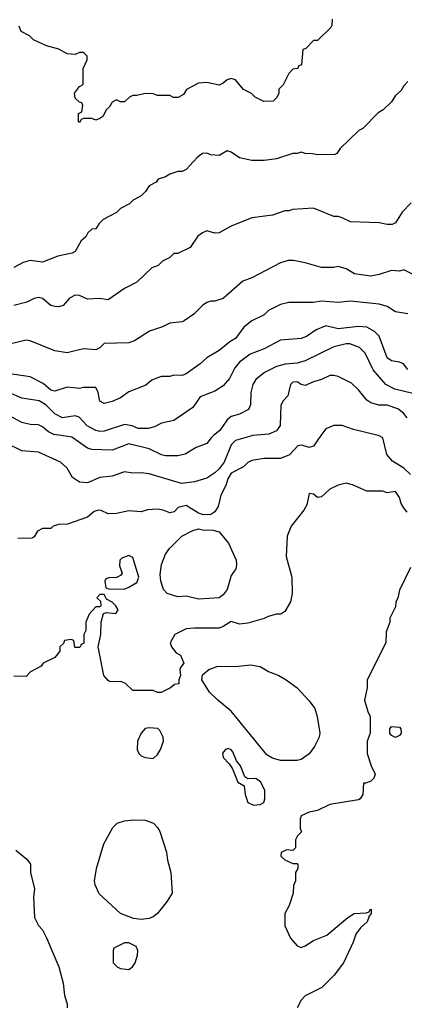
# Model space of a CAD drawing. Header units: inches. Extents: x 2348341 to 2479810, y 460419 to 613669.
# Tile 171 of 256: x 2366359 to 2368233, y 527228 to 532028. Entities that reach past the tile are written whole.
import ezdxf

# ---------------------------------------------------------------- set-up
doc = ezdxf.new("R2010")
doc.units = ezdxf.units.IN
doc.header["$MEASUREMENT"] = 0
doc.layers.add('C3562', color=7, linetype='Continuous')
doc.layers.add('C3563', color=7, linetype='Continuous')

msp = doc.modelspace()

# ---------------------------------------------------------------- linework, layer by layer
at = {"layer": 'C3562', "color": 2}
for points, elevation in [([(2367495.2, 530000), (2367490, 529999.5), (2367410, 529977), (2367390, 529956), (2367354.4, 529870), (2367330, 529838), (2367310, 529818), (2367270, 529792.7), (2367210, 529775.1), (2367146.8, 529766.8), (2366990, 529813.2), (2366950, 529819), (2366910, 529817.2), (2366870, 529824), (2366810, 529802.7), (2366750, 529796), (2366690, 529769.3), (2366650, 529773.2), (2366616, 529796), (2366590, 529842), (2366558, 529870), (2366450, 529919.3), (2366370, 529925.2), (2366290, 529965.2)], 102), ([(2367826.1, 530000), (2367790, 529948.7), (2367770, 529942), (2367733.6, 529953.6), (2367714, 529950), (2367673.7, 529906.3), (2367630, 529888.7), (2367550, 529889), (2367490, 529879), (2367470, 529868.7), (2367450, 529848), (2367390, 529817), (2367372.7, 529790), (2367362.8, 529757.2), (2367339.1, 529710), (2367325.2, 529654.8), (2367310, 529628.7), (2367290, 529615.3), (2367254.6, 529614.6), (2367230, 529622), (2367170, 529659), (2367131.1, 529648.9), (2367110.8, 529629.2), (2367090, 529624), (2367057.2, 529637.2), (2367030, 529641.2), (2366982, 529638), (2366950, 529629), (2366890, 529634), (2366830, 529621.2), (2366790, 529619), (2366755.5, 529635.5), (2366743.5, 529636.5), (2366722, 529630), (2366690, 529602), (2366591.1, 529568.9), (2366547.3, 529567.3), (2366522, 529558), (2366510, 529548), (2366470, 529548), (2366445.4, 529534.6), (2366430, 529506), (2366419.6, 529500.4), (2366350, 529498)], 106), ([(2367303.3, 530000), (2367291.3, 529990), (2367270, 529962), (2367218.5, 529941.5), (2367164.7, 529910), (2367130, 529900.9), (2367070, 529902), (2367050, 529907), (2366990, 529936.2), (2366890, 529959.6), (2366810, 529929.2), (2366710, 529932), (2366690, 529939.5), (2366612.4, 529992.4), (2366561.7, 530000)], 98), ([(2368262.9, 529810), (2368230, 529840.7), (2368175.6, 529875.6), (2368147.5, 529907.5), (2368128, 529990), (2368110, 529999), (2368106, 530000)], 106), ([(2368246.7, 529626.7), (2368229.3, 529650), (2368218, 529670), (2368210, 529698), (2368190, 529728), (2368150, 529722), (2368128.9, 529728.9), (2368050, 529729), (2367980.2, 529760.2), (2367950, 529768.7), (2367910, 529759), (2367870, 529739), (2367830, 529702), (2367810, 529698), (2367790, 529715.3), (2367770, 529718), (2367758, 529662), (2367743.5, 529636.5), (2367682, 529558), (2367662, 529510), (2367658, 529410), (2367684.7, 529310), (2367686, 529230), (2367678, 529190), (2367650, 529142), (2367630.8, 529129.2), (2367610, 529129), (2367570, 529119), (2367550, 529109), (2367470, 529085.2), (2367430, 529081.2), (2367390, 529093.2), (2367350, 529069), (2367330, 529062), (2367210, 529062), (2367170, 529058), (2367114, 529030), (2367092, 528990), (2367098, 528970), (2367121, 528941), (2367142, 528930), (2367158, 528890), (2367142, 528870), (2367139.6, 528860.4), (2367142, 528830), (2367134, 528810), (2367134, 528790), (2367112.7, 528787.3), (2367094, 528770), (2367048.4, 528748.4), (2367030, 528748), (2367010, 528758), (2366910, 528758), (2366873.6, 528793.6), (2366850, 528802), (2366800.4, 528800.4), (2366790, 528806), (2366768.7, 528830), (2366742, 528970), (2366754, 529030), (2366755.3, 529090), (2366767.3, 529132.7), (2366782, 529138), (2366827.3, 529132.7), (2366838, 529150), (2366828, 529170), (2366810, 529188), (2366782, 529202), (2366770, 529226), (2366750, 529226), (2366734, 529210), (2366752.7, 529192.7), (2366754, 529170), (2366750, 529166), (2366730, 529166), (2366698, 529130), (2366682, 529090), (2366682, 529050), (2366672, 529030), (2366671.6, 528988.4), (2366658, 528982), (2366652.7, 528967.3), (2366627.3, 528967.3), (2366622, 529002), (2366610, 529006), (2366578, 529002), (2366572.7, 528987.3), (2366554, 528970), (2366554, 528950), (2366530, 528918), (2366474, 528890), (2366463.6, 528876.4), (2366411.6, 528848.4), (2366390, 528826), (2366330, 528828)], 110), ([(2368263.6, 529356.4), (2368210, 529246), (2368202, 529210), (2368191.6, 529188.4), (2368190, 529166), (2368162, 529110), (2368162, 529090), (2368143.6, 529043.6), (2368142, 528990), (2368051.3, 528810), (2368051.3, 528770), (2368038.8, 528710), (2368054.4, 528654.4), (2368066, 528630), (2368066.8, 528590), (2368066, 528550), (2368051.3, 528510), (2368052, 528450), (2368071.3, 528390), (2368091, 528350), (2368084.7, 528330), (2368070, 528315.3), (2368046, 528306), (2368034, 528306), (2368031, 528250), (2368018, 528230), (2368010, 528225.2), (2367870, 528201.2), (2367810, 528173.2), (2367770, 528164), (2367730, 528146), (2367724.7, 528130), (2367724.7, 528084.7), (2367731.1, 528068.9), (2367711.6, 528048.4), (2367702, 528030), (2367702, 527990), (2367690, 527978), (2367659.6, 527980.4), (2367632.7, 527967.3), (2367632, 527950), (2367650, 527932), (2367690, 527914), (2367710, 527914), (2367714, 527910), (2367714, 527890), (2367702, 527870), (2367702, 527830), (2367692.7, 527807.3), (2367692, 527770), (2367671.3, 527710), (2367651.3, 527670), (2367651.3, 527610), (2367678, 527550), (2367710, 527512), (2367730, 527504.7), (2367750, 527512), (2367790, 527538), (2367855.5, 527564.5), (2367958, 527650), (2367989.1, 527670.9), (2368047.3, 527672.7), (2368062, 527678), (2368066, 527690), (2368071.6, 527691.6), (2368071.3, 527670), (2368062, 527658), (2368052, 527630), (2368019.8, 527600.2), (2367996, 527570), (2367982.8, 527530), (2367936, 527430), (2367890.5, 527369.5), (2367831.3, 527310), (2367750, 527268.7), (2367730, 527248), (2367711.3, 527210)], 114), ([(2366339.8, 527979.8), (2366394.4, 527934.4), (2366412, 527910), (2366412, 527870), (2366431.3, 527790), (2366426, 527750), (2366431.3, 527650), (2366450, 527612), (2366470.6, 527590.6), (2366490, 527552), (2366550.4, 527410.4), (2366570.4, 527330.4), (2366577.3, 527270), (2366590.7, 527230), (2366590.8, 527210)], 110)]:
    msp.add_lwpolyline(points, dxfattribs=dict(at, elevation=elevation))
for points, elevation in [([(2367230, 529202.7), (2367170, 529217.2), (2367130, 529214), (2367078, 529230), (2367059, 529250), (2367046, 529290), (2367043.2, 529323.2), (2367050, 529372), (2367070, 529422), (2367088.7, 529450), (2367148.7, 529510), (2367202, 529538), (2367230, 529546), (2367250, 529541), (2367299.8, 529539.8), (2367330, 529531.3), (2367375.9, 529475.9), (2367413.7, 529393.7), (2367416, 529370), (2367411.3, 529350), (2367390, 529318), (2367370.5, 529249.5), (2367350, 529224), (2367330, 529209.2)], 106), ([(2366890, 529415.3), (2366856.9, 529403.1), (2366847.1, 529392.9), (2366846, 529366), (2366858, 529330), (2366850, 529318), (2366830, 529308), (2366792.7, 529307.3), (2366778, 529302), (2366774, 529290), (2366778, 529258), (2366792.7, 529252.7), (2366868.4, 529251.6), (2366890, 529261), (2366930, 529284.7), (2366939.3, 529310), (2366910, 529406)], 110), ([(2367710, 528416.2), (2367630, 528416.9), (2367590, 528427), (2367563.1, 528443.1), (2367390, 528657.2), (2367324, 528710), (2367284, 528750), (2367246, 528810), (2367250, 528834), (2367280.2, 528859.8), (2367324.7, 528875.3), (2367410, 528874), (2367482.8, 528882.8), (2367530, 528874), (2367570.6, 528850.6), (2367622, 528830), (2367658, 528810), (2367710.5, 528770.5), (2367770, 528706.8), (2367796.3, 528670), (2367808, 528630), (2367820.5, 528550), (2367818, 528530), (2367795.8, 528484.2), (2367770, 528449.4), (2367730, 528421.6)], 110), ([(2366990, 528576), (2366970, 528572.7), (2366950, 528548.7), (2366933.4, 528510), (2366930.7, 528470), (2366938.8, 528450), (2366950, 528438.8), (2366970, 528430.8), (2367010, 528426), (2367030, 528444.7), (2367045.2, 528470), (2367059.3, 528510), (2367057.2, 528530), (2367042, 528562), (2367032.3, 528572.3)], 114), ([(2368190, 528528.7), (2368170, 528538), (2368162, 528550), (2368162, 528570), (2368170, 528582), (2368210, 528578), (2368216, 528570), (2368218, 528550), (2368210, 528538)], 114), ([(2367374, 528474), (2367362, 528470), (2367347.3, 528452.7), (2367351, 528430), (2367379.8, 528399.8), (2367395.3, 528375.3), (2367422, 528310), (2367452, 528292), (2367458, 528250), (2367471, 528211), (2367498.8, 528198.8), (2367530, 528201), (2367549, 528211), (2367554, 528230), (2367553.2, 528270), (2367533.2, 528310), (2367510, 528328.7), (2367470, 528326), (2367456.4, 528336.4), (2367435.3, 528390), (2367414.6, 528414.6), (2367398, 528458), (2367390, 528468)], 114), ([(2366950, 527640.9), (2366913.7, 527646.3), (2366849.7, 527669.7), (2366745.8, 527765.8), (2366726, 527810), (2366723.7, 527830), (2366732.7, 527890), (2366769.3, 528010), (2366813.2, 528090), (2366834, 528110), (2366870, 528122.4), (2366913.1, 528126.9), (2366970, 528125.3), (2367010.8, 528110), (2367030.7, 528090), (2367042, 528070), (2367074, 527970), (2367078.8, 527930), (2367096, 527870), (2367102, 527770), (2367078, 527730), (2367030.4, 527669.6), (2367010, 527653.2), (2366990, 527646)], 110), ([(2366890, 527528), (2366870, 527528), (2366818, 527502), (2366814, 527490), (2366814, 527430), (2366834, 527410), (2366850, 527402), (2366890, 527398), (2366908, 527410), (2366922, 527430), (2366933.6, 527466.4), (2366935.3, 527490), (2366926, 527510)], 114)]:
    msp.add_lwpolyline(points, close=True, dxfattribs=dict(at, elevation=elevation))
at = {"layer": 'C3563', "color": 2}
for points, elevation in [([(2367882, 532030), (2367879.6, 532000.4), (2367874, 531990), (2367810, 531926), (2367790, 531926), (2367752.7, 531887.3), (2367738, 531882), (2367731.6, 531808.4), (2367718, 531802), (2367714, 531790), (2367690, 531786), (2367670, 531766), (2367642, 531710), (2367622, 531690), (2367622, 531670), (2367611.6, 531648.4), (2367594, 531630), (2367548.9, 531628.9), (2367506, 531650), (2367488.4, 531668.4), (2367450, 531688), (2367410, 531735.3), (2367390, 531742), (2367370, 531735.3), (2367350, 531718), (2367330, 531708.7), (2367270, 531722), (2367230, 531718), (2367171.6, 531688.4), (2367156.9, 531663.1), (2367131.1, 531648.9), (2367108.9, 531648.9), (2367090, 531658), (2367030, 531658), (2367010, 531666), (2366970, 531668), (2366930, 531658), (2366910, 531658), (2366894, 531650), (2366870, 531628), (2366850, 531628), (2366830, 531638), (2366810, 531626), (2366796.9, 531603.1), (2366782, 531590), (2366763.6, 531556.4), (2366750, 531546), (2366730, 531538), (2366710, 531546), (2366670, 531546), (2366658, 531542), (2366650, 531526), (2366646, 531530), (2366646, 531570), (2366662, 531578), (2366666, 531610), (2366662, 531622), (2366650, 531626), (2366630, 531646), (2366626, 531670), (2366650, 531702), (2366668, 531712), (2366668, 531790), (2366687.3, 531832.7), (2366688, 531850), (2366670, 531868), (2366650, 531868), (2366630, 531858), (2366590, 531862), (2366550, 531884), (2366490, 531901.2), (2366426, 531930), (2366406, 531950), (2366366, 531970), (2366356.4, 531996.4)], 74), ([(2368250, 531726), (2368230, 531706), (2368216.9, 531683.1), (2368190, 531658), (2368170, 531628), (2368130, 531588), (2368105.4, 531574.6), (2368030, 531498), (2368011.6, 531488.4), (2367919.6, 531400.4), (2367903.6, 531376.4), (2367894, 531370), (2367811.6, 531368.4), (2367785.4, 531374.6), (2367750, 531375.3), (2367730, 531382), (2367710, 531375.3), (2367690, 531375.3), (2367610, 531349), (2367550, 531342), (2367490, 531342), (2367430, 531355.3), (2367390, 531382), (2367370, 531388), (2367330, 531366), (2367290, 531368.7), (2367270, 531378), (2367250, 531375.3), (2367223.5, 531356.5), (2367170, 531298), (2367150, 531288), (2367130, 531288), (2367090, 531275.3), (2367070, 531262), (2367034, 531250), (2367023.6, 531236.4), (2366990, 531218), (2366972, 531190), (2366950.9, 531169.1), (2366911.6, 531148.4), (2366894, 531130), (2366850, 531108), (2366830, 531088), (2366765.4, 531054.6), (2366745.4, 531034.6), (2366730, 531008), (2366710, 531006), (2366691.6, 530988.4), (2366682, 530970), (2366658, 530950), (2366630, 530898), (2366614, 530890), (2366544.5, 530875.5), (2366470, 530845.2), (2366410, 530853.2), (2366376.1, 530843.9), (2366330, 530819.5)], 78), ([(2368265.4, 531134.6), (2368222, 531090), (2368190, 531038), (2368174, 531030), (2368149.1, 531029.1), (2368110, 531038), (2367970, 531042), (2367930, 531062), (2367910, 531068.7), (2367890, 531068.7), (2367790, 531108.7), (2367690, 531102), (2367670, 531095.3), (2367650, 531095.3), (2367590, 531075.3), (2367490, 531062), (2367390, 531022), (2367330, 530988.7), (2367310, 530988), (2367270, 530998), (2367250, 530988.7), (2367227.1, 530972.9), (2367190, 530918), (2367130, 530888), (2367110, 530888), (2367091.1, 530868.9), (2367054, 530850), (2367034, 530830), (2367002, 530818), (2366930, 530748), (2366870, 530718), (2366790, 530662), (2366750, 530669.2), (2366690, 530665.2), (2366650, 530684), (2366630, 530685.2), (2366601, 530670), (2366570, 530635.3), (2366550, 530628.7), (2366531, 530629), (2366510, 530635.3), (2366470, 530668.7), (2366450, 530673.2), (2366430, 530668.7), (2366394, 530650), (2366330, 530634)], 82), ([(2368283.2, 530783.2), (2368230, 530808), (2368210, 530802), (2368170, 530805.2), (2368110, 530785.2), (2368070, 530777.2), (2367990, 530789), (2367950, 530814), (2367910, 530824), (2367890, 530819), (2367830, 530819), (2367750, 530842), (2367693.6, 530853.6), (2367666.4, 530853.6), (2367630, 530842), (2367490.7, 530769.3), (2367446.8, 530753.2), (2367350, 530668.7), (2367310, 530655.3), (2367290, 530655.3), (2367270, 530648.7), (2367250, 530635.3), (2367207.1, 530592.9), (2367159.8, 530560.2), (2367150, 530555.3), (2367090, 530548.7), (2367054, 530530), (2366990.9, 530509.1), (2366918, 530462), (2366890, 530453.2), (2366771.3, 530448.7), (2366750, 530428), (2366730, 530418), (2366670, 530424), (2366590, 530404), (2366530, 530414), (2366410, 530462.7), (2366390, 530465.2), (2366310, 530446)], 86), ([(2368250, 530593.2), (2368190, 530604), (2368149.6, 530629.6), (2368110, 530640.9), (2367970, 530655.1), (2367910, 530649.3), (2367830, 530656), (2367789.3, 530649.3), (2367670, 530649.2), (2367630, 530639), (2367570.6, 530609.4), (2367550, 530589.2), (2367490, 530559), (2367450.6, 530529.4), (2367410, 530474), (2367382.4, 530457.6), (2367330, 530415.3), (2367270, 530379), (2367238, 530350), (2367170, 530302), (2367150, 530294), (2367110, 530295.3), (2367090, 530288.7), (2367050, 530288.7), (2367030, 530282), (2367002, 530270), (2366974, 530246), (2366890, 530214), (2366850, 530184), (2366810, 530166), (2366770, 530157.2), (2366750, 530168.7), (2366742, 530210), (2366730, 530235.3), (2366670, 530234), (2366650, 530229.3), (2366590, 530236), (2366530, 530217.2), (2366510, 530221.2), (2366474, 530254), (2366410, 530286.6), (2366290, 530304.5)], 90), ([(2368250, 530322), (2368228.7, 530350), (2368210, 530358), (2368170, 530365.2), (2368150, 530379), (2368110, 530485.2), (2368087.7, 530507.7), (2368050, 530529.4), (2368010, 530532), (2367910, 530520.9), (2367850, 530535.1), (2367803.4, 530516.6), (2367755.9, 530484.1), (2367730, 530473.2), (2367630, 530465.2), (2367550, 530423.7), (2367482.3, 530397.7), (2367430, 530359), (2367407.7, 530330), (2367380.9, 530279.1), (2367350, 530242.7), (2367310, 530217.2), (2367238, 530190), (2367202, 530138), (2367110, 530074), (2367050, 530061.2), (2367016.4, 530043.6), (2366984.7, 530035.3), (2366935.6, 530035.6), (2366907.5, 530047.5), (2366870, 530054), (2366770, 530022), (2366750, 530019.5), (2366730, 530024.5), (2366688, 530048), (2366649.5, 530089.5), (2366630, 530097.2), (2366566.8, 530086.8), (2366530, 530106), (2366486, 530150), (2366454, 530170), (2366370, 530182), (2366310, 530209.5)], 94), ([(2368273.8, 530206.2), (2368185.9, 530225.9), (2368142.7, 530250), (2368081.2, 530321.2), (2368042.7, 530402.7), (2368014, 530430), (2367967.5, 530447.5), (2367950, 530447.6), (2367890, 530433), (2367750, 530365.1), (2367710, 530353.6), (2367652.3, 530347.7), (2367610, 530337), (2367552.3, 530307.7), (2367510, 530273.2), (2367494, 530250), (2367484.9, 530210), (2367482.8, 530150), (2367473.2, 530126.8), (2367430, 530104), (2367390, 530094), (2367370, 530077.2), (2367334.2, 530025.8), (2367303.3, 530000)], 98), ([(2368246.3, 530086.3), (2368229.5, 530109.5), (2368202, 530130), (2368150, 530149.3), (2368109.4, 530149.4), (2368070, 530159.3), (2368050, 530173.2), (2368010, 530224), (2367975.5, 530255.5), (2367910, 530289), (2367890, 530294), (2367870, 530293.2), (2367830, 530273.2), (2367790, 530262.7), (2367750, 530245.2), (2367730, 530249), (2367710, 530262.7), (2367690, 530261.2), (2367678.8, 530250), (2367665.4, 530194.6), (2367642, 530170), (2367630.9, 530149.1), (2367627.3, 530050), (2367610, 530024), (2367572.5, 530007.5), (2367495.2, 530000)], 102), ([(2366561.7, 530000), (2366525.4, 530005.4), (2366498.6, 530018.6), (2366470, 530042.7), (2366450, 530052.7), (2366410, 530055.1), (2366370, 530063.7), (2366310, 530096), (2366290, 530100.9), (2366270, 530100.9), (2366230, 530089.2), (2366190, 530046.6), (2366170, 530032.3), (2366104.5, 530084.5), (2366030, 530086.6), (2365970, 530074), (2365932.7, 530072.7), (2365870, 530089.2), (2365850, 530079), (2365832.8, 530047.2), (2365798, 530010), (2365778.5, 530001.5), (2365770.2, 530000)], 98), ([(2368106, 530000), (2367986, 530030), (2367930, 530049), (2367890, 530049), (2367850, 530034), (2367826.1, 530000)], 106)]:
    msp.add_lwpolyline(points, dxfattribs=dict(at, elevation=elevation))

doc.saveas('drawing.dxf')
